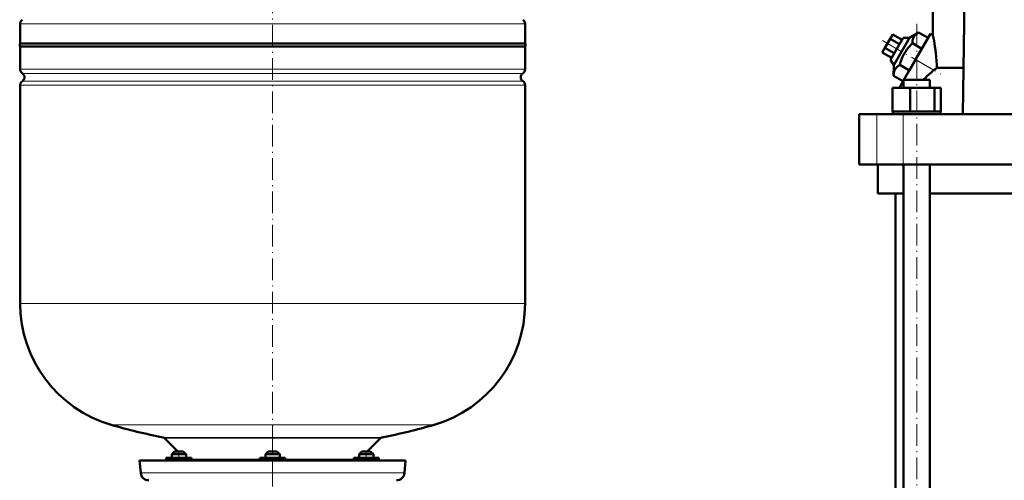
# Model space of a CAD drawing. Extents: x -1768 to 2122, y -1729 to 686.
# Tile 61 of 71: x 1035 to 1581, y -82 to 173. Entities that reach past the tile are written whole.
import ezdxf

# ---------------------------------------------------------------- set-up
doc = ezdxf.new("R2010")
doc.units = 0
doc.linetypes.add('DASHDOT', pattern=[18.5, 12, -3, 0.5, -3])

msp = doc.modelspace()

# ---------------------------------------------------------------- linework, layer by layer
at = {"color": 7, "linetype": 'DASHDOT', "lineweight": 18}
for p, q in [((1175.3, 411), (1175.3, -93.29)), ((1532.51, -210.91), (1532.51, 171.89)), ((1513.58, 161.78), (1545.97, 143.08)), ((1175.3, -54.44), (1175.3, -100.23))]:
    msp.add_line(p, q, dxfattribs=at)
at = {"color": 7, "lineweight": 50}
for p, q in [((1541.55, 164.68), (1541.55, 190.74)), ((1558.07, 120.99), (1559.11, 183.99)), ((1035.3, 160.14), (1035.3, 171.06)), ((1315.3, 160.14), (1315.3, 171.06)), ((1519.22, 165.19), (1517.78, 162.69)), ((1524.42, 162.19), (1519.22, 165.19)), ((1533.58, 166.23), (1528.49, 163.25)), ((1531.92, 151.19), (1540.17, 165.48)), ((1538.85, 163.19), (1533.58, 166.23)), ((1541.55, 164.68), (1540.17, 165.48)), ((1035.3, 160.14), (1175.3, 160.14)), ((1315.3, 158.44), (1035.3, 158.44)), ((1035.3, 158.44), (1035.3, 145.82)), ((1175.3, 160.14), (1274.3, 160.14)), ((1274.3, 160.14), (1315.3, 160.14)), ((1315.3, 145.82), (1315.3, 158.44)), ((1517.78, 162.69), (1514.89, 157.69)), ((1522.97, 159.69), (1517.78, 162.69)), ((1525.03, 163.25), (1518.03, 151.13)), ((1519.76, 148.13), (1528.49, 163.25)), ((1528.49, 163.25), (1525.03, 163.25)), ((1535.39, 157.19), (1530.12, 160.23)), ((1538.85, 163.19), (1535.39, 157.19)), ((1514.89, 157.69), (1513.45, 155.19)), ((1518.64, 152.19), (1513.45, 155.19)), ((1520.09, 154.69), (1514.89, 157.69)), ((1535.39, 157.19), (1528.46, 145.19)), ((1518.03, 151.13), (1519.76, 148.13)), ((1519.76, 148.13), (1519.73, 142.23)), ((1528.46, 145.19), (1523.19, 148.23)), ((1525.45, 139.99), (1531.92, 151.19)), ((1524.99, 139.19), (1519.73, 142.23)), ((1543.67, 146.6), (1558.49, 146.6)), ((1035.3, 137.06), (1035.3, 15.94)), ((1315.3, 15.94), (1315.3, 137.06)), ((1523.35, 136.34), (1525.21, 139.57)), ((1525.21, 139.99), (1527.35, 139.99)), ((1525.21, 135.49), (1525.21, 139.99)), ((1527.35, 139.99), (1539.81, 139.99)), ((1539.81, 135.49), (1539.81, 139.99)), ((1519.13, 135.49), (1528.93, 135.49)), ((1519.13, 122.49), (1519.13, 135.49)), ((1522.86, 135.49), (1523.35, 136.34)), ((1523.35, 135.49), (1523.35, 136.34)), ((1528.93, 135.49), (1542.31, 135.49)), ((1528.93, 122.49), (1528.93, 135.49)), ((1542.31, 135.49), (1545.9, 135.49)), ((1542.31, 122.49), (1542.31, 135.49)), ((1545.9, 122.49), (1545.9, 135.49)), ((1500.55, 120.99), (1510.49, 120.99)), ((1500.55, 92.99), (1500.55, 120.99)), ((1510.49, 120.99), (1525.06, 120.99)), ((1520.14, 122.49), (1519.13, 122.49)), ((1519.31, 122.49), (1519.31, 120.99)), ((1520.14, 122.49), (1527.92, 122.49)), ((1525.06, 120.99), (1687.04, 120.99)), ((1528.93, 122.49), (1527.92, 122.49)), ((1530.31, 122.49), (1528.93, 122.49)), ((1530.31, 122.49), (1532.51, 122.49)), ((1532.51, 122.49), (1540.93, 122.49)), ((1542.31, 122.49), (1540.93, 122.49)), ((1542.68, 122.49), (1542.31, 122.49)), ((1542.68, 122.49), (1545.71, 122.49)), ((1545.9, 122.49), (1545.53, 122.49)), ((1545.71, 122.49), (1545.71, 120.99)), ((1510.49, 92.99), (1500.55, 92.99)), ((1525.06, 92.99), (1510.49, 92.99)), ((1511.05, 76.99), (1511.05, 92.99)), ((1687.04, 92.99), (1525.06, 92.99)), ((1525.21, -179.01), (1525.21, 92.99)), ((1539.81, -179.01), (1539.81, 92.99)), ((1525.21, 76.99), (1511.05, 76.99)), ((1520.7, 76.99), (1520.7, -179.01)), ((1672.29, 76.99), (1539.81, 76.99)), ((1115.41, -58.67), (1122.8, -66.06)), ((1227.8, -66.06), (1235.19, -58.67)), ((1117.28, -69.56), (1116.34, -69.56)), ((1116.34, -69.56), (1116.34, -70.56)), ((1130.34, -69.56), (1117.28, -69.56)), ((1120.94, -66.06), (1119.34, -67.66)), ((1120.94, -66.06), (1119.34, -67.66)), ((1126.81, -67.66), (1119.34, -67.66)), ((1119.34, -69.56), (1119.34, -67.66)), ((1125.42, -66.06), (1120.94, -66.06)), ((1125.74, -66.06), (1125.42, -66.06)), ((1125.74, -66.06), (1127.34, -67.66)), ((1127.34, -67.66), (1126.81, -67.66)), ((1127.34, -69.56), (1127.34, -67.66)), ((1130.34, -69.56), (1130.34, -70.56)), ((1175.3, -69.56), (1168.3, -69.56)), ((1168.3, -69.56), (1168.3, -70.56)), ((1172.9, -66.06), (1171.3, -67.66)), ((1171.84, -67.66), (1171.3, -67.66)), ((1171.3, -69.56), (1171.3, -67.66)), ((1179.3, -67.66), (1171.84, -67.66)), ((1173.22, -66.06), (1172.9, -66.06)), ((1177.7, -66.06), (1173.22, -66.06)), ((1182.3, -69.56), (1175.3, -69.56)), ((1177.7, -66.06), (1179.3, -67.66)), ((1179.3, -69.56), (1179.3, -67.66)), ((1182.3, -69.56), (1182.3, -70.56)), ((1233.33, -69.56), (1220.26, -69.56)), ((1220.26, -69.56), (1220.26, -70.56)), ((1224.86, -66.06), (1223.26, -67.66)), ((1227.26, -67.66), (1223.26, -67.66)), ((1223.26, -69.56), (1223.26, -67.66)), ((1227.26, -66.06), (1224.86, -66.06)), ((1229.66, -66.06), (1227.26, -66.06)), ((1231.26, -67.66), (1227.26, -67.66)), ((1229.66, -66.06), (1231.26, -67.66)), ((1229.66, -66.06), (1231.26, -67.66)), ((1231.26, -69.56), (1231.26, -67.66)), ((1231.26, -69.56), (1231.26, -67.66)), ((1234.26, -69.56), (1233.33, -69.56)), ((1234.26, -69.56), (1234.26, -70.56)), ((1234.26, -70.56), (1234.26, -69.56)), ((1101.55, -71.06), (1175.3, -71.06)), ((1101.55, -71.06), (1102.15, -77.95)), ((1175.3, -71.06), (1249.06, -71.06)), ((1248.45, -77.95), (1249.06, -71.06))]:
    msp.add_line(p, q, dxfattribs=at)
at = {"color": 7, "lineweight": 18}
for p, q in [((1175.3, 171.06), (1035.3, 171.06)), ((1315.3, 171.06), (1175.3, 171.06)), ((1531.92, 151.19), (1542.07, 145.33)), ((1035.3, 145.82), (1315.3, 145.82)), ((1036.55, 143.54), (1314.06, 143.54)), ((1315.3, 137.06), (1035.3, 137.06)), ((1036.55, 139.33), (1314.06, 139.33)), ((1510.49, 92.99), (1510.49, 120.99)), ((1525.06, 92.99), (1525.06, 120.99)), ((1035.3, 15.94), (1315.3, 15.94)), ((1085.7, -51.26), (1175.3, -51.26)), ((1175.3, -51.26), (1264.9, -51.26)), ((1114.64, -58.26), (1175.3, -58.26)), ((1115.41, -58.67), (1235.19, -58.67)), ((1175.3, -58.26), (1235.97, -58.26)), ((1117.28, -70.56), (1116.34, -70.56)), ((1130.34, -70.56), (1117.28, -70.56)), ((1130.34, -70.27), (1168.3, -70.27)), ((1175.3, -70.56), (1168.3, -70.56)), ((1182.3, -70.56), (1175.3, -70.56)), ((1182.3, -70.27), (1220.26, -70.27)), ((1233.33, -70.56), (1220.26, -70.56)), ((1234.26, -70.56), (1233.33, -70.56)), ((1102.15, -77.95), (1175.3, -77.95)), ((1175.3, -77.95), (1248.45, -77.95))]:
    msp.add_line(p, q, dxfattribs=at)
at = {"color": 7, "linetype": 'DASHDOT', "lineweight": 18, "ltscale": 0.150015}
for p, q in [((1123.34, -65.56), (1123.34, -71.56)), ((1227.26, -65.56), (1227.26, -71.56))]:
    msp.add_line(p, q, dxfattribs=at)
at = {"color": 7, "lineweight": 50}
for points in [[(1533.58, 166.23), (1533, 165.87), (1532.48, 165.49), (1532.07, 165.14), (1531.7, 164.78), (1531.19, 164.16), (1530.78, 163.48), (1530.48, 162.74), (1530.27, 161.94), (1530.16, 161.12), (1530.12, 160.23)], [(1530.12, 160.23), (1529.28, 159.39), (1528.49, 158.54), (1527.79, 157.71), (1527.13, 156.87), (1526.23, 155.56), (1525.43, 154.2), (1524.73, 152.78), (1524.12, 151.28), (1523.62, 149.8), (1523.19, 148.23)], [(1543.67, 146.6), (1543.6, 148.52), (1543.49, 150.43), (1543.29, 152.92), (1542.9, 156.42), (1542.62, 158.49)], [(1523.19, 148.23), (1522.61, 147.87), (1522.09, 147.49), (1521.67, 147.14), (1521.3, 146.78), (1520.8, 146.16), (1520.39, 145.48), (1520.09, 144.74), (1519.88, 143.94), (1519.77, 143.12), (1519.73, 142.23)]]:
    msp.add_lwpolyline(points, dxfattribs=at)
for centre, radius, start, end in [((1038, 171.06), 2.7, 122.579, 180), ((1312.6, 171.06), 2.7, 0, 57.421), ((1415.28, 139.79), 128.71, 8.3532, 11.1516), ((1036.5, 159.29), 1.47, 144.7356, 215.2644), ((1314.1, 159.29), 1.47, 324.7356, 35.2644), ((1038, 145.82), 2.7, 180, 237.421), ((1035.2, 141.44), 2.5, 302.579, 57.421), ((1315.4, 141.44), 2.5, 122.579, 237.421), ((1312.6, 145.82), 2.7, 302.579, 360), ((1587, 89.56), 71.61, 132.9316, 135.2319), ((1587.12, 89.43), 71.79, 128.861, 132.9306), ((1655.12, 5.05), 180.16, 128.2176, 128.8662), ((1038, 137.06), 2.7, 122.579, 180), ((1312.6, 137.06), 2.7, 0, 57.421), ((1105.3, 15.94), 70, 180, 253.7398), ((1245.3, 15.94), 70, 286.2602, 0), ((1175.3, 255.94), 320, 253.7398, 259.0714), ((1175.3, 255.94), 320, 280.9286, 286.2602), ((1114.35, -59.73), 1.5, 45, 79.0714), ((1236.25, -59.73), 1.5, 100.9286, 135), ((1115.84, -70.56), 0.5, 270, 360), ((1130.84, -70.56), 0.5, 180, 270), ((1167.8, -70.56), 0.5, 270, 360), ((1182.8, -70.56), 0.5, 180, 270), ((1219.76, -70.56), 0.5, 270, 360), ((1234.76, -70.56), 0.5, 180, 270), ((1234.76, -70.56), 0.5, 180, 270), ((1106.64, -77.56), 4.5, 185, 270), ((1243.97, -77.56), 4.5, 270, 355)]:
    msp.add_arc(centre, radius, start, end, dxfattribs=at)

doc.saveas('drawing.dxf')
